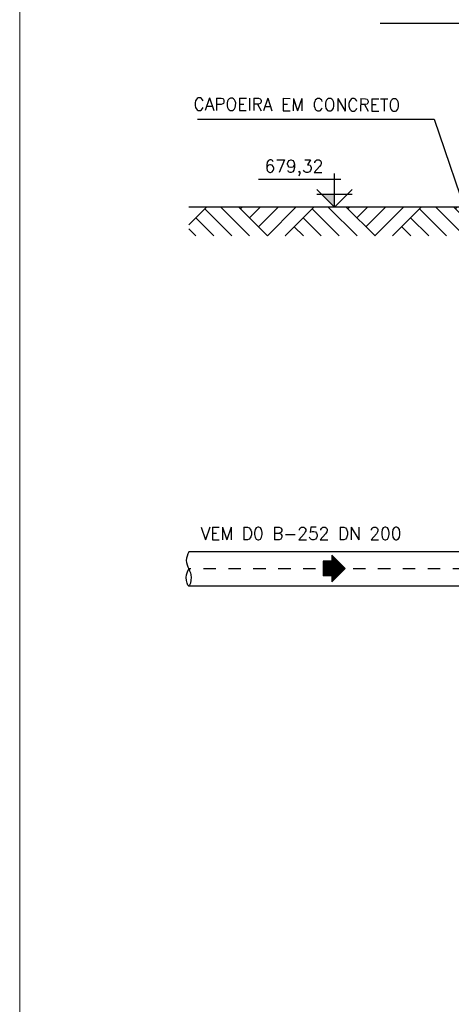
# Model space of a CAD drawing. Header units: millimetres. Extents: x 197878 to 197999, y 8707048 to 8707093.
# Tile 6 of 37: x 197878.46 to 197881.92, y 8707063.31 to 8707071.21. Entities that reach past the tile are written whole.
import ezdxf
from ezdxf.enums import TextEntityAlignment as Align

# ---------------------------------------------------------------- set-up
doc = ezdxf.new("R2010")
doc.units = ezdxf.units.MM
doc.header["$LTSCALE"] = 0.1
doc.linetypes.add('DASHDOT', pattern=[1, 0.5, -0.25, 0, -0.25])
for name, color, linetype in [('BAR-EIXOS', 7, 'DASHDOT'), ('BAR-PECAS', 2, 'Continuous'), ('COTAS', 7, 'Continuous'), ('ELEVAÇÃO', 2, 'Continuous'), ('RELAÇÀO', 2, 'Continuous'), ('TERRENO', 1, 'Continuous'), ('TEXTO', 2, 'Continuous')]:
    doc.layers.add(name, color=color, linetype=linetype)
doc.layers.add('PADRÃO', color=7, linetype='Continuous', lineweight=9)
doc.styles.add('romans', font='romans.shx')

# ---------------------------------------------------------------- blocks, each defined once
blk = doc.blocks.new('A$C26ED7CE0')
for p, q in [((0.1661, 0.1761), (0.0461, 0.1761)), ((0.0461, 0.1061), (0.0461, 0.1761)), ((0.1661, 0.1061), (0.1661, 0.1761)), ((0.1061, 0), (0, 0.1061)), ((0.0461, 0.1061), (0, 0.1061)), ((0.1061, 0), (0.2121, 0.1061)), ((0.2121, 0.1061), (0.1661, 0.1061))]:
    blk.add_line(p, q)
at = {"color": 0}
for p, q in [((0.1632, 0.0571), (0.0461, 0.1742)), ((0.1614, 0.0553), (0.0461, 0.1707)), ((0.1596, 0.0536), (0.0461, 0.1671)), ((0.1579, 0.0518), (0.0461, 0.1636)), ((0.1561, 0.05), (0.0461, 0.1601)), ((0.1649, 0.0589), (0.0478, 0.1761)), ((0.1667, 0.0606), (0.0513, 0.1761)), ((0.1685, 0.0624), (0.0548, 0.1761)), ((0.1702, 0.0642), (0.0584, 0.1761)), ((0.172, 0.0659), (0.0619, 0.1761)), ((0.1738, 0.0677), (0.0654, 0.1761)), ((0.1755, 0.0695), (0.069, 0.1761)), ((0.1773, 0.0712), (0.0725, 0.1761)), ((0.1791, 0.073), (0.076, 0.1761)), ((0.1809, 0.0748), (0.0796, 0.1761)), ((0.1826, 0.0766), (0.0831, 0.1761)), ((0.1844, 0.0783), (0.0866, 0.1761)), ((0.1862, 0.0801), (0.0902, 0.1761)), ((0.1879, 0.0819), (0.0937, 0.1761)), ((0.1661, 0.1072), (0.0972, 0.1761)), ((0.1661, 0.1108), (0.1008, 0.1761)), ((0.1661, 0.1143), (0.1043, 0.1761)), ((0.1661, 0.1179), (0.1079, 0.1761)), ((0.1661, 0.1214), (0.1114, 0.1761)), ((0.1661, 0.1249), (0.1149, 0.1761)), ((0.1661, 0.1285), (0.1185, 0.1761)), ((0.1661, 0.132), (0.122, 0.1761)), ((0.1661, 0.1355), (0.1255, 0.1761)), ((0.1661, 0.1391), (0.1291, 0.1761)), ((0.1661, 0.1426), (0.1326, 0.1761)), ((0.1661, 0.1461), (0.1361, 0.1761)), ((0.1661, 0.1497), (0.1397, 0.1761)), ((0.1661, 0.1532), (0.1432, 0.1761)), ((0.1661, 0.1567), (0.1467, 0.1761)), ((0.1661, 0.1603), (0.1503, 0.1761)), ((0.1661, 0.1638), (0.1538, 0.1761)), ((0.1661, 0.1674), (0.1574, 0.1761)), ((0.1661, 0.1709), (0.1609, 0.1761)), ((0.1661, 0.1744), (0.1644, 0.1761)), ((0.1066, 0.0005), (0.0011, 0.1061)), ((0.1084, 0.0023), (0.0046, 0.1061)), ((0.1101, 0.0041), (0.0081, 0.1061)), ((0.1119, 0.0058), (0.0117, 0.1061)), ((0.1137, 0.0076), (0.0152, 0.1061)), ((0.1154, 0.0094), (0.0188, 0.1061)), ((0.1172, 0.0111), (0.0223, 0.1061)), ((0.119, 0.0129), (0.0258, 0.1061)), ((0.1207, 0.0147), (0.0294, 0.1061)), ((0.1225, 0.0164), (0.0329, 0.1061)), ((0.1243, 0.0182), (0.0364, 0.1061)), ((0.1261, 0.02), (0.04, 0.1061)), ((0.1278, 0.0218), (0.0435, 0.1061)), ((0.1543, 0.0483), (0.0461, 0.1565)), ((0.1526, 0.0465), (0.0461, 0.153)), ((0.1508, 0.0447), (0.0461, 0.1495)), ((0.149, 0.043), (0.0461, 0.1459)), ((0.1473, 0.0412), (0.0461, 0.1424)), ((0.1455, 0.0394), (0.0461, 0.1389)), ((0.1437, 0.0377), (0.0461, 0.1353)), ((0.142, 0.0359), (0.0461, 0.1318)), ((0.1402, 0.0341), (0.0461, 0.1283)), ((0.1384, 0.0324), (0.0461, 0.1247)), ((0.1367, 0.0306), (0.0461, 0.1212)), ((0.1349, 0.0288), (0.0461, 0.1176)), ((0.1331, 0.0271), (0.0461, 0.1141)), ((0.1314, 0.0253), (0.0461, 0.1106)), ((0.1296, 0.0235), (0.0461, 0.107)), ((0.1897, 0.0836), (0.1672, 0.1061)), ((0.1915, 0.0854), (0.1708, 0.1061)), ((0.1932, 0.0872), (0.1743, 0.1061)), ((0.195, 0.0889), (0.1779, 0.1061)), ((0.1968, 0.0907), (0.1814, 0.1061)), ((0.1985, 0.0925), (0.1849, 0.1061)), ((0.2003, 0.0942), (0.1885, 0.1061)), ((0.2021, 0.096), (0.192, 0.1061))]:
    blk.add_line(p, q, dxfattribs=at)

msp = doc.modelspace()

# ---------------------------------------------------------------- hatches: boundary and pattern name
at = {"layer": 'ELEVAÇÃO'}
msp.add_hatch(color=256, dxfattribs=at).paths.add_polyline_path([(197880.98589, 8707069.80312), (197880.88446, 8707069.80312), (197880.98589, 8707069.7017)])
at = {"layer": 'TERRENO'}
h = msp.add_hatch(dxfattribs=at)
h.set_pattern_fill('AR-PARQ1', scale=0.002, angle=45, style=0)
h.set_pattern_definition([(135, (38025.2066, -61005.3963), (-0.862104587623, 6e-17), [0.6096, -0.6096]), (135, (38025.27845, -61005.32446), (-0.862104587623, 6e-17), [0.6096, -0.6096]), (135, (38025.3503, -61005.2526), (-0.862104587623, 6e-17), [0.6096, -0.6096]), (135, (38025.42214, -61005.1808), (-0.862104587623, 6e-17), [0.6096, -0.6096]), (135, (38025.494, -61005.10893), (-0.862104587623, 6e-17), [0.6096, -0.6096]), (135, (38025.5658, -61005.0371), (-0.862104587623, 6e-17), [0.6096, -0.6096]), (135, (38025.63767, -61004.96525), (-0.862104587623, 6e-17), [0.6096, -0.6096]), (45, (38024.77556, -61004.96525), (0.862104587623, -6e-17), [0.6096, -0.6096]), (45, (38024.7037, -61004.8934), (0.862104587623, -6e-17), [0.6096, -0.6096]), (45, (38024.6319, -61004.82156), (0.862104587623, -6e-17), [0.6096, -0.6096]), (45, (38024.56003, -61004.7497), (0.862104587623, -6e-17), [0.6096, -0.6096]), (45, (38024.4882, -61004.6779), (0.862104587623, -6e-17), [0.6096, -0.6096]), (45, (38024.41635, -61004.60604), (0.862104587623, -6e-17), [0.6096, -0.6096]), (45, (38024.3445, -61004.5342), (0.862104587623, -6e-17), [0.6096, -0.6096])])
h.paths.add_polyline_path([(197882.10389, 8707069.47097), (197882.0254, 8707069.7017), (197879.81651, 8707069.7017), (197879.81651, 8707069.47097)])
h.paths.add_polyline_path([(197882.60452, 8707069.47097), (197882.60452, 8707069.55333), (197882.57801, 8707069.55333), (197882.53538, 8707069.55466), (197882.49541, 8707069.55732), (197882.48608, 8707069.56531), (197882.48342, 8707069.59194), (197882.48475, 8707069.62123), (197882.49541, 8707069.63055), (197882.55537, 8707069.6625), (197882.60066, 8707069.67714), (197882.62835, 8707069.68645), (197882.65896, 8707069.69778), (197882.67452, 8707069.7017), (197882.0254, 8707069.7017), (197882.10389, 8707069.47097)])

# ---------------------------------------------------------------- linework, layer by layer
at = {"layer": 'BAR-EIXOS'}
msp.add_line((197882.63452, 8707066.7987), (197879.81651, 8707066.7987), dxfattribs=at)
at = {"layer": 'BAR-PECAS'}
for p, q in [((197882.61252, 8707066.9357), (197879.81651, 8707066.9357)), ((197882.61252, 8707066.6617), (197879.81651, 8707066.6617))]:
    msp.add_line(p, q, dxfattribs=at)
at = {"layer": 'BAR-PECAS', "ltscale": 4}
msp.add_spline([(197879.81651, 8707066.9357), (197879.79651, 8707066.8672), (197879.81651, 8707066.7987), (197879.83651, 8707066.7302), (197879.81651, 8707066.6617), (197879.79651, 8707066.7302), (197879.81651, 8707066.7987)], degree=3, dxfattribs=at)
at = {"layer": 'ELEVAÇÃO', "color": 3, "linetype": 'Continuous'}
for p, q in [((197881.03589, 8707069.92268), (197880.37542, 8707069.92268)), ((197880.98589, 8707069.7017), (197880.98589, 8707069.97268)), ((197880.98589, 8707069.7017), (197880.84446, 8707069.84312)), ((197880.98589, 8707069.7017), (197881.12731, 8707069.84312)), ((197881.12731, 8707069.80312), (197880.84446, 8707069.80312))]:
    msp.add_line(p, q, dxfattribs=at)
at = {"layer": 'PADRÃO', "color": 9}
msp.add_lwpolyline([(197878.46052, 8707059.99407), (197929.44011, 8707059.99407), (197929.44011, 8707085.69407), (197878.46052, 8707085.69407)], close=True, dxfattribs=at)
at = {"layer": 'RELAÇÀO', "color": 3}
for points in [[(197882.75952, 8707070.4977), (197882.36084, 8707071.17449), (197881.35311, 8707071.17449)], [(197879.8863, 8707070.40715), (197881.78539, 8707070.40715), (197882.36771, 8707068.69552)]]:
    msp.add_lwpolyline(points, dxfattribs=at)
at = {"layer": 'TERRENO'}
msp.add_line((197882.67452, 8707069.7017), (197879.81651, 8707069.7017), dxfattribs=at)

# ---------------------------------------------------------------- block references
at = {"layer": 'COTAS', "rotation": 90}
msp.add_blockref('A$C26ED7CE0', (197881.07093, 8707066.6962), dxfattribs=at)

# ---------------------------------------------------------------- texts
at = {"layer": 'TEXTO', "style": 'romans'}
msp.add_text('CAPOEIRA EM CONCRETO', height=0.1, rotation=359.74408, dxfattribs=at).set_placement((197879.85435, 8707070.47827))
msp.add_text('679,32', height=0.1, dxfattribs=at).set_placement((197880.42531, 8707069.98067))
msp.add_text('VEM D0 B-252 DN 200', height=0.1, dxfattribs=at).set_placement((197880.71773, 8707067.03335), align=Align.CENTER)

doc.saveas('drawing.dxf')
